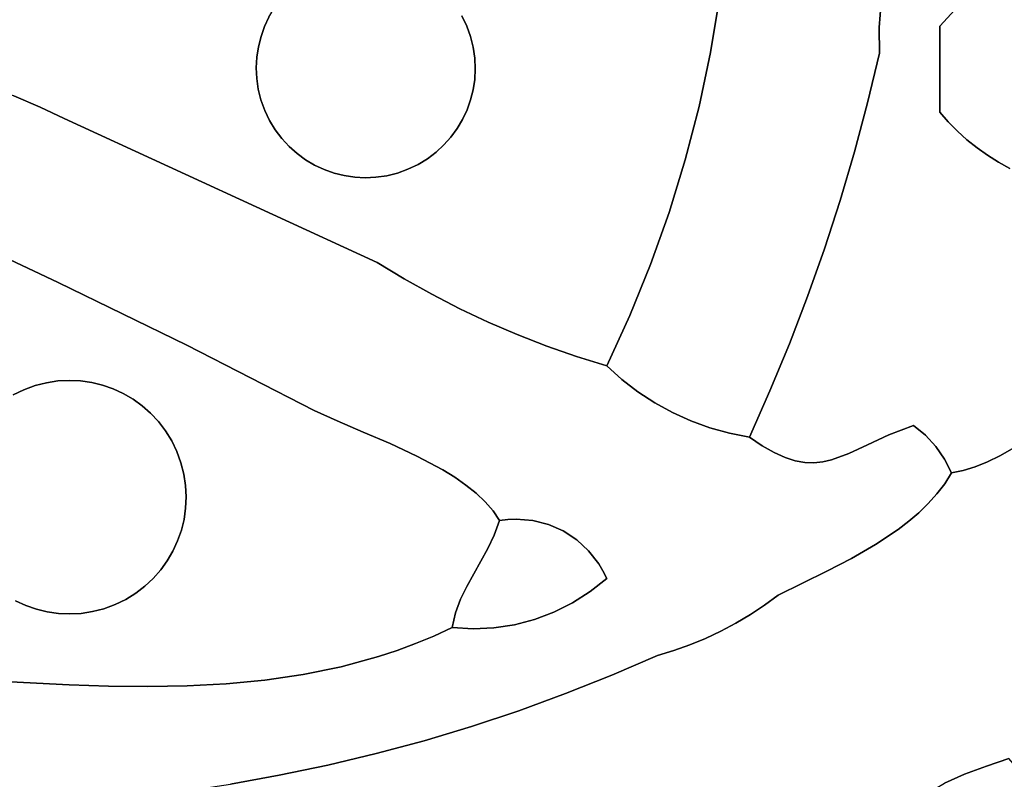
# Model space of a CAD drawing. Header units: inches. Extents: x 36.3 to 71.4, y 17.4 to 61.7.
# Tile 40 of 80: x 54.4 to 57.3, y 36.3 to 38.6. Entities that reach past the tile are written whole.
import ezdxf

# ---------------------------------------------------------------- set-up
doc = ezdxf.new("R2010")
doc.units = ezdxf.units.IN
doc.layers.add('SURFACES_FOR_SKETCHUP', color=7, linetype='Continuous')

msp = doc.modelspace()

# ---------------------------------------------------------------- linework, layer by layer
at = {"layer": 'SURFACES_FOR_SKETCHUP'}
for points, invisible_edges in [([(56.9977, 38.6951), (57.1577, 38.5495), (57.0171, 38.7685)], 3), ([(57.334, 38.7403), (57.0171, 38.7685), (57.1577, 38.5495)], 3), ([(55.3389, 38.7232), (55.1645, 38.5479), (55.5862, 38.7239)], 11), ([(55.7615, 38.5495), (55.5862, 38.7239), (55.1645, 38.5479)], 11), ([(55.1645, 38.5479), (55.3389, 38.7232), (55.1777, 38.576)], 3), ([(55.5862, 38.7239), (55.7615, 38.5495), (55.6143, 38.7107)], 3), ([(57.334, 38.7403), (57.1577, 38.5495), (57.2677, 38.19)], 10), ([(57.7521, 38.5999), (57.334, 38.7403), (57.2677, 38.19)], 11), ([(55.7615, 38.5495), (55.7473, 38.5793), (55.6143, 38.7107)], 10), ([(56.9849, 38.6205), (57.1577, 38.5495), (56.9977, 38.6951)], 3), ([(54.2622, 38.4136), (55.2118, 38.6279), (53.9975, 38.635)], 11), ([(54.3436, 38.3774), (55.2118, 38.6279), (54.2622, 38.4136)], 3), ([(55.2118, 38.6279), (54.3436, 38.3774), (55.1934, 38.6027)], 3), ([(55.7615, 38.5495), (56.5078, 38.6325), (55.7473, 38.5793)], 3), ([(55.7727, 38.5183), (56.5078, 38.6325), (55.7615, 38.5495)], 3), ([(56.5078, 38.6325), (55.7727, 38.5183), (56.481, 38.4718)], 3), ([(56.481, 38.4718), (56.9788, 38.545), (56.5078, 38.6325)], 3), ([(56.9849, 38.6205), (56.5078, 38.6325), (56.9788, 38.545)], 3), ([(54.4248, 38.3432), (55.1934, 38.6027), (54.3436, 38.3774)], 3), ([(55.1934, 38.6027), (54.4248, 38.3432), (55.1777, 38.576)], 3), ([(56.9788, 38.545), (57.1577, 38.5495), (56.9849, 38.6205)], 3), ([(57.2677, 38.19), (57.2987, 38.168), (57.7521, 38.5999)], 10), ([(57.7521, 38.5999), (57.2987, 38.168), (57.7724, 38.5607)], 3), ([(54.5025, 38.3101), (55.1777, 38.576), (54.4248, 38.3432)], 3), ([(55.1777, 38.576), (54.5025, 38.3101), (55.1645, 38.5479)], 3), ([(54.5734, 38.2769), (55.1645, 38.5479), (54.5025, 38.3101)], 3), ([(54.5734, 38.2769), (55.1541, 38.5187), (55.1645, 38.5479)], 9), ([(55.1645, 38.5479), (55.1541, 38.5187), (55.1652, 38.3006)], 10), ([(55.7615, 38.5495), (55.1645, 38.5479), (55.5878, 38.1268)], 11), ([(55.1652, 38.3006), (55.5878, 38.1268), (55.1645, 38.5479)], 11), ([(55.5878, 38.1268), (55.7622, 38.3022), (55.7615, 38.5495)], 11), ([(55.7622, 38.3022), (55.7726, 38.3314), (55.7615, 38.5495)], 10), ([(55.7727, 38.5183), (55.7615, 38.5495), (55.7726, 38.3314)], 10), ([(56.9788, 38.545), (56.481, 38.4718), (56.9794, 38.4691)], 3), ([(56.9794, 38.4691), (57.1577, 38.5495), (56.9788, 38.545)], 3), ([(57.1577, 38.5495), (56.9794, 38.4691), (57.1577, 38.2953)], 3), ([(57.2097, 38.2393), (57.2379, 38.2138), (57.1577, 38.5495)], 10), ([(57.1829, 38.2665), (57.2097, 38.2393), (57.1577, 38.5495)], 10), ([(57.1577, 38.5495), (57.1577, 38.2953), (57.1829, 38.2665)], 8), ([(57.2379, 38.2138), (57.2677, 38.19), (57.1577, 38.5495)], 10), ([(57.7858, 38.3333), (57.7724, 38.5607), (57.2987, 38.168)], 11), ([(54.5734, 38.2769), (55.1465, 38.4886), (55.1541, 38.5187)], 9), ([(55.1541, 38.5187), (55.1465, 38.4886), (55.154, 38.3317)], 10), ([(55.154, 38.3317), (55.1652, 38.3006), (55.1541, 38.5187)], 10), ([(55.7726, 38.3314), (55.7802, 38.3615), (55.7727, 38.5183)], 10), ([(55.7806, 38.4868), (56.481, 38.4718), (55.7727, 38.5183)], 3), ([(55.7802, 38.3615), (55.7849, 38.3923), (55.7727, 38.5183)], 10), ([(55.7727, 38.5183), (55.7849, 38.3923), (55.7806, 38.4868)], 3), ([(54.5734, 38.2769), (55.1418, 38.4577), (55.1465, 38.4886)], 9), ([(55.1465, 38.4886), (55.1418, 38.4577), (55.154, 38.3317)], 10), ([(55.7851, 38.4552), (56.481, 38.4718), (55.7806, 38.4868)], 3), ([(55.7865, 38.4236), (55.7806, 38.4868), (55.7849, 38.3923)], 3), ([(55.7865, 38.4236), (55.7851, 38.4552), (55.7806, 38.4868)], 8), ([(54.5734, 38.2769), (55.1402, 38.4264), (55.1418, 38.4577)], 9), ([(55.1402, 38.4264), (55.1461, 38.3632), (55.1418, 38.4577)], 3), ([(55.154, 38.3317), (55.1418, 38.4577), (55.1461, 38.3632)], 3), ([(56.481, 38.4718), (55.7851, 38.4552), (56.4471, 38.3125)], 3), ([(55.7865, 38.4236), (56.4471, 38.3125), (55.7851, 38.4552)], 3), ([(56.4471, 38.3125), (56.9445, 38.3233), (56.481, 38.4718)], 3), ([(56.9794, 38.4691), (56.481, 38.4718), (56.9445, 38.3233)], 3), ([(56.9445, 38.3233), (57.1577, 38.2953), (56.9794, 38.4691)], 3), ([(55.1416, 38.3949), (55.1402, 38.4264), (54.5734, 38.2769)], 10), ([(55.1402, 38.4264), (55.1416, 38.3949), (55.1461, 38.3632)], 8), ([(55.7849, 38.3923), (56.4471, 38.3125), (55.7865, 38.4236)], 3), ([(55.1461, 38.3632), (55.1416, 38.3949), (54.5734, 38.2769)], 10), ([(55.7802, 38.3615), (56.4471, 38.3125), (55.7849, 38.3923)], 3), ([(54.4248, 38.3432), (54.1727, 37.9717), (54.5025, 38.3101)], 3), ([(55.154, 38.3317), (55.1461, 38.3632), (54.5734, 38.2769)], 10), ([(55.7726, 38.3314), (56.4063, 38.1549), (55.7802, 38.3615)], 3), ([(56.4471, 38.3125), (55.7802, 38.3615), (56.4063, 38.1549)], 3), ([(54.5025, 38.3101), (54.1727, 37.9717), (54.5734, 38.2769)], 3), ([(55.1652, 38.3006), (55.154, 38.3317), (54.5734, 38.2769)], 10), ([(55.7622, 38.3022), (56.4063, 38.1549), (55.7726, 38.3314)], 3), ([(56.4063, 38.1549), (56.8633, 38.0349), (56.4471, 38.3125)], 3), ([(56.9445, 38.3233), (56.4471, 38.3125), (56.9058, 38.1786)], 3), ([(56.9058, 38.1786), (56.4471, 38.3125), (56.8633, 38.0349)], 3), ([(56.9058, 38.1786), (57.1577, 38.2953), (56.9445, 38.3233)], 3), ([(57.2987, 38.168), (57.331, 38.1478), (57.7858, 38.3333)], 10), ([(57.331, 38.1478), (57.3645, 38.1295), (57.7858, 38.3333)], 10), ([(55.1794, 38.2707), (55.1652, 38.3006), (54.5734, 38.2769)], 10), ([(55.1652, 38.3006), (55.1794, 38.2707), (55.3124, 38.1393)], 10), ([(55.3405, 38.1262), (55.1652, 38.3006), (55.3124, 38.1393)], 3), ([(55.1652, 38.3006), (55.3405, 38.1262), (55.5878, 38.1268)], 11), ([(55.7622, 38.3022), (55.5878, 38.1268), (55.749, 38.2741)], 3), ([(55.749, 38.2741), (56.3585, 37.9993), (55.7622, 38.3022)], 3), ([(56.4063, 38.1549), (55.7622, 38.3022), (56.3585, 37.9993)], 3), ([(56.9058, 38.1786), (57.1829, 38.2665), (57.1577, 38.2953)], 9), ([(54.5554, 37.7931), (54.5734, 38.2769), (54.1727, 37.9717)], 3), ([(54.9348, 37.6075), (54.5734, 38.2769), (54.5554, 37.7931)], 3), ([(55.1963, 38.243), (55.1794, 38.2707), (54.5734, 38.2769)], 10), ([(55.2156, 38.2175), (55.1963, 38.243), (54.5734, 38.2769)], 10), ([(55.2156, 38.2175), (54.5734, 38.2769), (55.237, 38.1943)], 3), ([(55.237, 38.1943), (54.5734, 38.2769), (55.2605, 38.1735)], 3), ([(55.4969, 37.852), (55.2605, 38.1735), (54.5734, 38.2769)], 3), ([(54.5734, 38.2769), (54.9348, 37.6075), (55.4969, 37.852)], 3), ([(55.2857, 38.1551), (55.1794, 38.2707), (55.2605, 38.1735)], 3), ([(55.3124, 38.1393), (55.1794, 38.2707), (55.2857, 38.1551)], 3), ([(55.1794, 38.2707), (55.1963, 38.243), (55.2605, 38.1735)], 10), ([(55.5878, 38.1268), (55.6176, 38.1411), (55.749, 38.2741)], 10), ([(55.749, 38.2741), (55.6176, 38.1411), (55.7333, 38.2473)], 3), ([(55.7333, 38.2473), (56.3585, 37.9993), (55.749, 38.2741)], 3), ([(56.9058, 38.1786), (57.2097, 38.2393), (57.1829, 38.2665)], 9), ([(55.237, 38.1943), (55.2605, 38.1735), (55.1963, 38.243)], 10), ([(55.1963, 38.243), (55.2156, 38.2175), (55.237, 38.1943)], 8), ([(55.7333, 38.2473), (55.6176, 38.1411), (55.7149, 38.2221)], 3), ([(55.6176, 38.1411), (55.6454, 38.158), (55.7149, 38.2221)], 10), ([(55.6941, 38.1987), (55.7149, 38.2221), (55.6454, 38.158)], 10), ([(55.6941, 38.1987), (55.825, 37.6756), (55.7149, 38.2221)], 3), ([(55.7149, 38.2221), (56.3039, 37.8459), (55.7333, 38.2473)], 3), ([(55.825, 37.6756), (56.3039, 37.8459), (55.7149, 38.2221)], 11), ([(56.3585, 37.9993), (55.7333, 38.2473), (56.3039, 37.8459)], 3), ([(57.2097, 38.2393), (56.9058, 38.1786), (57.2379, 38.2138)], 3), ([(55.6454, 38.158), (55.6709, 38.1772), (55.6941, 38.1987)], 8), ([(55.6709, 38.1772), (55.7408, 37.7154), (55.6941, 38.1987)], 3), ([(55.825, 37.6756), (55.6941, 38.1987), (55.7408, 37.7154)], 3), ([(56.9058, 38.1786), (56.8633, 38.0349), (57.2379, 38.2138)], 10), ([(57.2677, 38.19), (57.2379, 38.2138), (56.8633, 38.0349)], 10), ([(55.2857, 38.1551), (55.2605, 38.1735), (55.4969, 37.852)], 10), ([(55.6454, 38.158), (55.658, 37.7581), (55.6709, 38.1772)], 3), ([(55.7408, 37.7154), (55.6709, 38.1772), (55.658, 37.7581)], 3), ([(57.2677, 38.19), (56.8633, 38.0349), (57.2987, 38.168)], 3), ([(57.2987, 38.168), (56.8633, 38.0349), (57.331, 38.1478)], 3), ([(55.3124, 38.1393), (55.2857, 38.1551), (55.4969, 37.852)], 10), ([(55.3405, 38.1262), (55.3124, 38.1393), (55.4969, 37.852)], 10), ([(55.5766, 37.8036), (55.658, 37.7581), (55.6176, 38.1411)], 10), ([(55.6176, 38.1411), (55.5878, 38.1268), (55.5766, 37.8036)], 10), ([(55.6454, 38.158), (55.6176, 38.1411), (55.658, 37.7581)], 10), ([(56.3585, 37.9993), (56.8171, 37.8925), (56.4063, 38.1549)], 3), ([(56.8633, 38.0349), (56.4063, 38.1549), (56.8171, 37.8925)], 3), ([(57.331, 38.1478), (56.8171, 37.8925), (57.3645, 38.1295)], 3), ([(56.8171, 37.8925), (57.331, 38.1478), (56.8633, 38.0349)], 3), ([(55.3405, 38.1262), (55.3697, 38.1158), (55.5878, 38.1268)], 10), ([(55.3697, 38.1158), (55.3405, 38.1262), (55.4969, 37.852)], 10), ([(55.5567, 38.1157), (55.5878, 38.1268), (55.3697, 38.1158)], 10), ([(55.3998, 38.1082), (55.3697, 38.1158), (55.4969, 37.852)], 10), ([(55.3697, 38.1158), (55.3998, 38.1082), (55.5567, 38.1157)], 10), ([(55.3998, 38.1082), (55.4306, 38.1035), (55.5567, 38.1157)], 10), ([(55.4306, 38.1035), (55.3998, 38.1082), (55.4969, 37.852)], 10), ([(55.5567, 38.1157), (55.4306, 38.1035), (55.5252, 38.1078)], 3), ([(55.4619, 38.1018), (55.5252, 38.1078), (55.4306, 38.1035)], 3), ([(55.4619, 38.1018), (55.4935, 38.1032), (55.5252, 38.1078)], 8), ([(55.5252, 38.1078), (55.4935, 38.1032), (55.4969, 37.852)], 10), ([(55.4969, 37.852), (55.5766, 37.8036), (55.5567, 38.1157)], 10), ([(55.5567, 38.1157), (55.5252, 38.1078), (55.4969, 37.852)], 10), ([(55.5878, 38.1268), (55.5567, 38.1157), (55.5766, 37.8036)], 10), ([(57.5439, 37.8204), (57.3645, 38.1295), (56.8171, 37.8925)], 11), ([(55.4619, 38.1018), (55.4306, 38.1035), (55.4969, 37.852)], 10), ([(55.4935, 38.1032), (55.4619, 38.1018), (55.4969, 37.852)], 10), ([(56.3039, 37.8459), (56.7673, 37.7512), (56.3585, 37.9993)], 3), ([(56.8171, 37.8925), (56.3585, 37.9993), (56.7673, 37.7512)], 3), ([(54.1727, 37.9717), (54.4222, 37.4608), (54.5554, 37.7931)], 3), ([(56.7673, 37.7512), (57.0804, 37.3709), (56.8171, 37.8925)], 3), ([(57.0804, 37.3709), (57.5442, 37.7926), (56.8171, 37.8925)], 11), ([(57.5442, 37.7926), (57.5439, 37.8204), (56.8171, 37.8925)], 10), ([(55.3109, 37.4152), (55.4969, 37.852), (54.9348, 37.6075)], 3), ([(55.4969, 37.852), (55.3109, 37.4152), (55.5766, 37.8036)], 3), ([(55.9106, 37.6388), (56.3039, 37.8459), (55.825, 37.6756)], 3), ([(56.2426, 37.6949), (56.3039, 37.8459), (55.9106, 37.6388)], 10), ([(56.3039, 37.8459), (56.2426, 37.6949), (56.7138, 37.6113)], 10), ([(56.7673, 37.7512), (56.3039, 37.8459), (56.7138, 37.6113)], 3), ([(54.4539, 37.4763), (54.5554, 37.7931), (54.4222, 37.4608)], 3), ([(54.4871, 37.4884), (54.5554, 37.7931), (54.4539, 37.4763)], 3), ([(54.5206, 37.497), (54.5554, 37.7931), (54.4871, 37.4884)], 3), ([(54.5543, 37.5021), (54.5554, 37.7931), (54.5206, 37.497)], 3), ([(54.588, 37.5038), (54.5554, 37.7931), (54.5543, 37.5021)], 3), ([(54.6214, 37.5022), (54.5554, 37.7931), (54.588, 37.5038)], 3), ([(54.6543, 37.4974), (54.5554, 37.7931), (54.6214, 37.5022)], 3), ([(54.6864, 37.4895), (54.5554, 37.7931), (54.6543, 37.4974)], 3), ([(54.5554, 37.7931), (54.6864, 37.4895), (54.9348, 37.6075)], 3), ([(55.3794, 37.3839), (55.5766, 37.8036), (55.3109, 37.4152)], 3), ([(55.5766, 37.8036), (55.3794, 37.3839), (55.658, 37.7581)], 3), ([(57.5442, 37.7926), (57.0804, 37.3709), (57.5487, 37.7657)], 3), ([(55.4553, 37.3514), (55.658, 37.7581), (55.3794, 37.3839)], 3), ([(55.5349, 37.317), (55.658, 37.7581), (55.4553, 37.3514)], 3), ([(55.658, 37.7581), (55.5349, 37.317), (55.7408, 37.7154)], 3), ([(57.5487, 37.7657), (57.0804, 37.3709), (57.557, 37.7401)], 3), ([(56.7673, 37.7512), (56.7138, 37.6113), (57.0804, 37.3709)], 10), ([(57.557, 37.7401), (57.0804, 37.3709), (57.4758, 37.3795)], 11), ([(55.6145, 37.28), (55.7408, 37.7154), (55.5349, 37.317)], 3), ([(55.7408, 37.7154), (55.6145, 37.28), (55.825, 37.6756)], 3), ([(55.6904, 37.2395), (55.825, 37.6756), (55.6145, 37.28)], 3), ([(55.825, 37.6756), (55.6904, 37.2395), (55.9106, 37.6388)], 3), ([(55.9974, 37.605), (56.2426, 37.6949), (55.9106, 37.6388)], 3), ([(56.0854, 37.5742), (56.2426, 37.6949), (55.9974, 37.605)], 3), ([(56.1745, 37.5465), (56.2426, 37.6949), (56.0854, 37.5742)], 2), ([(56.2426, 37.6949), (56.1745, 37.5465), (56.2193, 37.5065)], 8), ([(56.2193, 37.5065), (56.2669, 37.4702), (56.2426, 37.6949)], 10), ([(56.3169, 37.4377), (56.3691, 37.409), (56.2426, 37.6949)], 10), ([(56.3691, 37.409), (56.6566, 37.4728), (56.2426, 37.6949)], 11), ([(56.3169, 37.4377), (56.2426, 37.6949), (56.2669, 37.4702)], 3), ([(56.7138, 37.6113), (56.2426, 37.6949), (56.6566, 37.4728)], 3), ([(55.7258, 37.2178), (55.9106, 37.6388), (55.6904, 37.2395)], 3), ([(55.9106, 37.6388), (55.7258, 37.2178), (55.9974, 37.605)], 3), ([(56.6566, 37.4728), (56.9449, 37.3139), (56.7138, 37.6113)], 3), ([(57.0073, 37.3427), (56.7138, 37.6113), (56.9449, 37.3139)], 3), ([(57.0804, 37.3709), (56.7138, 37.6113), (57.0073, 37.3427)], 3), ([(54.7176, 37.4786), (54.9348, 37.6075), (54.6864, 37.4895)], 3), ([(54.7477, 37.4648), (54.9348, 37.6075), (54.7176, 37.4786)], 3), ([(54.7763, 37.4481), (54.9348, 37.6075), (54.7477, 37.4648)], 3), ([(54.8033, 37.4287), (54.9348, 37.6075), (54.7763, 37.4481)], 3), ([(54.8284, 37.4067), (54.9348, 37.6075), (54.8033, 37.4287)], 3), ([(54.8515, 37.3821), (54.9348, 37.6075), (54.8284, 37.4067)], 3), ([(54.8515, 37.3821), (54.8722, 37.355), (54.9348, 37.6075)], 10), ([(54.8722, 37.355), (54.8904, 37.3256), (54.9348, 37.6075)], 10), ([(54.9348, 37.6075), (54.8904, 37.3256), (55.3109, 37.4152)], 3), ([(55.7588, 37.1949), (55.9974, 37.605), (55.7258, 37.2178)], 3), ([(55.7891, 37.1707), (55.9974, 37.605), (55.7588, 37.1949)], 3), ([(55.9974, 37.605), (55.7891, 37.1707), (56.0854, 37.5742)], 3), ([(55.9561, 37.0903), (56.0854, 37.5742), (55.7891, 37.1707)], 11), ([(56.0025, 37.0784), (56.0854, 37.5742), (55.9561, 37.0903)], 3), ([(56.0854, 37.5742), (56.0025, 37.0784), (56.2193, 37.5065)], 11), ([(56.2193, 37.5065), (56.1745, 37.5465), (56.0854, 37.5742)], 8), ([(54.6543, 37.4974), (54.6214, 37.5022), (54.4871, 37.4884)], 10), ([(54.4871, 37.4884), (54.6214, 37.5022), (54.5206, 37.497)], 3), ([(54.6864, 37.4895), (54.6543, 37.4974), (54.4871, 37.4884)], 10), ([(54.588, 37.5038), (54.5206, 37.497), (54.6214, 37.5022)], 3), ([(54.588, 37.5038), (54.5543, 37.5021), (54.5206, 37.497)], 8), ([(56.2193, 37.5065), (56.0025, 37.0784), (56.2669, 37.4702)], 3), ([(54.2692, 37.2881), (54.4539, 37.4763), (54.283, 37.3182)], 3), ([(54.4539, 37.4763), (54.2692, 37.2881), (54.2715, 37.0244)], 11), ([(54.2715, 37.0244), (54.4596, 36.8396), (54.4539, 37.4763)], 11), ([(54.4539, 37.4763), (54.4222, 37.4608), (54.283, 37.3182)], 10), ([(54.7176, 37.4786), (54.6864, 37.4895), (54.4539, 37.4763)], 10), ([(54.4871, 37.4884), (54.4539, 37.4763), (54.6864, 37.4895)], 10), ([(54.7176, 37.4786), (54.4539, 37.4763), (54.9081, 37.0301)], 11), ([(54.4596, 36.8396), (54.9081, 37.0301), (54.4539, 37.4763)], 11), ([(54.7176, 37.4786), (54.9058, 37.2938), (54.7477, 37.4648)], 3), ([(54.9058, 37.2938), (54.7176, 37.4786), (54.9081, 37.0301)], 11), ([(56.0461, 37.0593), (56.2669, 37.4702), (56.0025, 37.0784)], 3), ([(56.3169, 37.4377), (56.2669, 37.4702), (56.0461, 37.0593)], 10), ([(56.4234, 37.3844), (56.6566, 37.4728), (56.3691, 37.409)], 3), ([(56.4234, 37.3844), (56.4794, 37.3639), (56.6566, 37.4728)], 10), ([(56.537, 37.3477), (56.6566, 37.4728), (56.4794, 37.3639)], 3), ([(56.537, 37.3477), (56.5958, 37.3358), (56.6566, 37.4728)], 8), ([(56.5958, 37.3358), (56.6339, 37.3102), (56.6566, 37.4728)], 2), ([(56.6339, 37.3102), (56.6688, 37.2905), (56.6566, 37.4728)], 10), ([(56.8379, 37.2693), (56.6566, 37.4728), (56.8123, 37.2636)], 3), ([(56.7593, 37.2618), (56.7862, 37.2609), (56.6566, 37.4728)], 10), ([(56.731, 37.2668), (56.7593, 37.2618), (56.6566, 37.4728)], 10), ([(56.6688, 37.2905), (56.701, 37.2762), (56.6566, 37.4728)], 10), ([(56.8896, 37.2882), (56.6566, 37.4728), (56.8379, 37.2693)], 3), ([(56.8123, 37.2636), (56.6566, 37.4728), (56.7862, 37.2609)], 3), ([(56.9449, 37.3139), (56.6566, 37.4728), (56.8896, 37.2882)], 3), ([(56.731, 37.2668), (56.6566, 37.4728), (56.701, 37.2762)], 3), ([(54.9058, 37.2938), (54.8904, 37.3256), (54.7477, 37.4648)], 10), ([(54.7477, 37.4648), (54.8904, 37.3256), (54.7763, 37.4481)], 3), ([(54.7763, 37.4481), (54.8904, 37.3256), (54.8033, 37.4287)], 3), ([(56.0461, 37.0593), (56.086, 37.0333), (56.3169, 37.4377)], 10), ([(56.3691, 37.409), (56.3169, 37.4377), (56.086, 37.0333)], 10), ([(54.8284, 37.4067), (54.8033, 37.4287), (54.8722, 37.355)], 10), ([(54.8904, 37.3256), (54.8722, 37.355), (54.8033, 37.4287)], 10), ([(54.9058, 37.2938), (55.3109, 37.4152), (54.8904, 37.3256)], 3), ([(54.9179, 37.2607), (55.3109, 37.4152), (54.9058, 37.2938)], 3), ([(54.9179, 37.2607), (54.9265, 37.2272), (55.3109, 37.4152)], 10), ([(54.9265, 37.2272), (54.9316, 37.1935), (55.3109, 37.4152)], 10), ([(54.9316, 37.1935), (54.9333, 37.1598), (55.3109, 37.4152)], 10), ([(55.3109, 37.4152), (54.9333, 37.1598), (55.3794, 37.3839)], 3), ([(56.3691, 37.409), (56.086, 37.0333), (56.1213, 37.0009)], 9), ([(56.3691, 37.409), (56.1213, 37.0009), (56.4234, 37.3844)], 3), ([(54.8722, 37.355), (54.8515, 37.3821), (54.8284, 37.4067)], 8), ([(54.9317, 37.1264), (54.9269, 37.0935), (55.3794, 37.3839)], 10), ([(55.3794, 37.3839), (54.9269, 37.0935), (55.4553, 37.3514)], 3), ([(54.9317, 37.1264), (55.3794, 37.3839), (54.9333, 37.1598)], 3), ([(56.1511, 36.9627), (56.4234, 37.3844), (56.1213, 37.0009)], 3), ([(56.4234, 37.3844), (56.1511, 36.9627), (56.4794, 37.3639)], 3), ([(57.4758, 37.3795), (57.0804, 37.3709), (57.4422, 37.3515)], 3), ([(55.3905, 36.6586), (55.4553, 37.3514), (54.9269, 37.0935)], 11), ([(55.5012, 36.6888), (55.4553, 37.3514), (55.3905, 36.6586)], 3), ([(55.4553, 37.3514), (55.5012, 36.6888), (55.5349, 37.317)], 3), ([(56.1636, 36.9415), (56.4794, 37.3639), (56.1511, 36.9627)], 3), ([(56.4794, 37.3639), (56.1636, 36.9415), (56.537, 37.3477)], 3), ([(57.1155, 37.3418), (57.0804, 37.3709), (57.0073, 37.3427)], 8), ([(57.1155, 37.3418), (57.4422, 37.3515), (57.0804, 37.3709)], 3), ([(57.4422, 37.3515), (57.1155, 37.3418), (57.4074, 37.3257)], 3), ([(56.537, 37.3477), (56.1636, 36.9415), (56.5989, 36.8126)], 11), ([(56.6339, 37.3102), (56.5958, 37.3358), (56.537, 37.3477)], 8), ([(56.537, 37.3477), (56.6407, 36.8403), (56.6339, 37.3102)], 11), ([(56.6407, 36.8403), (56.537, 37.3477), (56.5989, 36.8126)], 3), ([(56.9449, 37.3139), (57.124, 37.1402), (57.0073, 37.3427)], 3), ([(57.1155, 37.3418), (57.0073, 37.3427), (57.1462, 37.3084)], 3), ([(57.124, 37.1402), (57.1495, 37.1686), (57.0073, 37.3427)], 10), ([(57.1462, 37.3084), (57.0073, 37.3427), (57.1495, 37.1686)], 11), ([(57.4074, 37.3257), (57.1155, 37.3418), (57.3716, 37.3022)], 3), ([(57.1462, 37.3084), (57.3353, 37.2814), (57.1155, 37.3418)], 3), ([(57.3716, 37.3022), (57.1155, 37.3418), (57.3353, 37.2814)], 3), ([(54.9081, 37.0301), (54.919, 37.0613), (54.9058, 37.2938)], 10), ([(54.9179, 37.2607), (54.9058, 37.2938), (54.919, 37.0613)], 10), ([(55.556, 36.7068), (55.5349, 37.317), (55.5012, 36.6888)], 3), ([(55.5349, 37.317), (55.556, 36.7068), (55.6145, 37.28)], 3), ([(56.6688, 37.2905), (56.6339, 37.3102), (56.6812, 36.8699)], 10), ([(56.6812, 36.8699), (56.6339, 37.3102), (56.6407, 36.8403)], 3), ([(56.8896, 37.2882), (57.0667, 37.0879), (56.9449, 37.3139)], 3), ([(57.0963, 37.1133), (57.124, 37.1402), (56.9449, 37.3139)], 10), ([(57.0963, 37.1133), (56.9449, 37.3139), (57.0667, 37.0879)], 3), ([(57.1462, 37.3084), (57.1495, 37.1686), (57.1721, 37.2711)], 3), ([(57.3353, 37.2814), (57.1462, 37.3084), (57.2988, 37.2635)], 3), ([(57.2988, 37.2635), (57.1462, 37.3084), (57.2627, 37.2489)], 3), ([(57.1721, 37.2711), (57.2627, 37.2489), (57.1462, 37.3084)], 3), ([(57.3716, 37.3022), (57.3353, 37.2814), (57.8248, 36.7389)], 10), ([(55.6145, 37.28), (55.556, 36.7068), (55.7431, 36.8577)], 11), ([(55.6145, 37.28), (55.7614, 36.8957), (55.6904, 37.2395)], 3), ([(55.7614, 36.8957), (55.6145, 37.28), (55.7431, 36.8577)], 3), ([(56.701, 37.2762), (56.6688, 37.2905), (56.6812, 36.8699)], 10), ([(56.701, 37.2762), (56.6812, 36.8699), (56.731, 37.2668)], 3), ([(56.8246, 36.9402), (56.731, 37.2668), (56.6812, 36.8699)], 3), ([(56.731, 37.2668), (56.8246, 36.9402), (56.7593, 37.2618)], 3), ([(56.7593, 37.2618), (56.8246, 36.9402), (56.7862, 37.2609)], 3), ([(56.7862, 37.2609), (56.8974, 36.9781), (56.8123, 37.2636)], 3), ([(56.8123, 37.2636), (56.8974, 36.9781), (56.8379, 37.2693)], 3), ([(56.8379, 37.2693), (56.9683, 37.0189), (56.8896, 37.2882)], 3), ([(56.9683, 37.0189), (56.8379, 37.2693), (56.8974, 36.9781)], 3), ([(57.0667, 37.0879), (56.8896, 37.2882), (57.0353, 37.0637)], 3), ([(57.0353, 37.0637), (56.8896, 37.2882), (56.9683, 37.0189)], 3), ([(57.1725, 37.1987), (57.1721, 37.2711), (57.1495, 37.1686)], 3), ([(57.2627, 37.2489), (57.1495, 37.1686), (57.2988, 37.2635)], 3), ([(57.2988, 37.2635), (57.1495, 37.1686), (57.5439, 36.5142)], 11), ([(57.1725, 37.1987), (57.1928, 37.2305), (57.1721, 37.2711)], 8), ([(57.2272, 37.2378), (57.2627, 37.2489), (57.1721, 37.2711)], 10), ([(57.1721, 37.2711), (57.1928, 37.2305), (57.2272, 37.2378)], 8), ([(57.3353, 37.2814), (57.2988, 37.2635), (57.8248, 36.7389)], 10), ([(57.5439, 36.5142), (57.8248, 36.7389), (57.2988, 37.2635)], 10), ([(54.9269, 37.0935), (54.9317, 37.1264), (54.9179, 37.2607)], 10), ([(54.9179, 37.2607), (54.9317, 37.1264), (54.9265, 37.2272)], 3), ([(54.919, 37.0613), (54.9269, 37.0935), (54.9179, 37.2607)], 10), ([(55.7819, 36.9327), (55.6904, 37.2395), (55.7614, 36.8957)], 3), ([(55.6904, 37.2395), (55.7819, 36.9327), (55.7258, 37.2178)], 3), ([(56.8974, 36.9781), (56.7862, 37.2609), (56.8246, 36.9402)], 3), ([(57.1495, 37.1686), (57.2627, 37.2489), (57.1725, 37.1987)], 3), ([(57.2272, 37.2378), (57.1725, 37.1987), (57.2627, 37.2489)], 3), ([(57.2272, 37.2378), (57.1928, 37.2305), (57.1725, 37.1987)], 8), ([(54.9333, 37.1598), (54.9265, 37.2272), (54.9317, 37.1264)], 3), ([(54.9333, 37.1598), (54.9316, 37.1935), (54.9265, 37.2272)], 8), ([(55.7258, 37.2178), (55.7819, 36.9327), (55.7588, 37.1949)], 3), ([(55.7588, 37.1949), (55.8238, 37.0073), (55.7891, 37.1707)], 3), ([(55.8238, 37.0073), (55.7588, 37.1949), (55.7819, 36.9327)], 3), ([(55.8161, 37.1453), (55.9561, 37.0903), (55.7891, 37.1707)], 3), ([(55.8161, 37.1453), (55.7891, 37.1707), (55.8238, 37.0073)], 10), ([(55.8394, 37.1184), (55.9078, 37.0943), (55.8161, 37.1453)], 3), ([(55.9561, 37.0903), (55.8161, 37.1453), (55.9078, 37.0943)], 3), ([(55.8238, 37.0073), (55.8427, 37.0471), (55.8161, 37.1453)], 10), ([(55.8394, 37.1184), (55.8161, 37.1453), (55.8427, 37.0471)], 10), ([(57.124, 37.1402), (57.5439, 36.5142), (57.1495, 37.1686)], 3), ([(55.8394, 37.1184), (55.8585, 37.09), (55.8832, 37.0932)], 8), ([(55.8394, 37.1184), (55.8832, 37.0932), (55.9078, 37.0943)], 9), ([(55.8585, 37.09), (55.8394, 37.1184), (55.8427, 37.0471)], 2), ([(57.124, 37.1402), (57.0963, 37.1133), (57.5439, 36.5142)], 10), ([(54.9269, 37.0935), (54.919, 37.0613), (55.3905, 36.6586)], 10), ([(56.0025, 37.0784), (55.9561, 37.0903), (55.8238, 37.0073)], 10), ([(55.8427, 37.0471), (55.8238, 37.0073), (55.9561, 37.0903)], 10), ([(55.9561, 37.0903), (55.9078, 37.0943), (55.8427, 37.0471)], 10), ([(55.8832, 37.0932), (55.8427, 37.0471), (55.9078, 37.0943)], 3), ([(55.8832, 37.0932), (55.8585, 37.09), (55.8427, 37.0471)], 8), ([(57.0667, 37.0879), (57.0353, 37.0637), (57.5439, 36.5142)], 10), ([(57.0963, 37.1133), (57.0667, 37.0879), (57.5439, 36.5142)], 10), ([(54.919, 37.0613), (54.9081, 37.0301), (55.2784, 36.6357)], 10), ([(55.2784, 36.6357), (55.3905, 36.6586), (54.919, 37.0613)], 10), ([(55.8238, 37.0073), (56.019, 36.8194), (56.0025, 37.0784)], 11), ([(56.0461, 37.0593), (56.0025, 37.0784), (56.019, 36.8194)], 10), ([(56.019, 36.8194), (56.0739, 36.8469), (56.0461, 37.0593)], 10), ([(56.086, 37.0333), (56.0461, 37.0593), (56.0739, 36.8469)], 10), ([(57.0353, 37.0637), (56.9683, 37.0189), (57.3613, 36.3877)], 10), ([(57.3613, 36.3877), (57.5439, 36.5142), (57.0353, 37.0637)], 11), ([(54.7233, 36.842), (54.9081, 37.0301), (54.4596, 36.8396)], 11), ([(54.9081, 37.0301), (54.7233, 36.842), (54.8943, 37.0001)], 3), ([(54.9081, 37.0301), (54.8943, 37.0001), (55.1652, 36.6192)], 10), ([(55.1652, 36.6192), (55.2784, 36.6357), (54.9081, 37.0301)], 10), ([(56.086, 37.0333), (56.0739, 36.8469), (56.1213, 37.0009)], 3), ([(54.4596, 36.8396), (54.2715, 37.0244), (54.4296, 36.8535)], 3), ([(54.7233, 36.842), (54.7551, 36.8574), (54.8943, 37.0001)], 10), ([(54.8943, 37.0001), (54.7551, 36.8574), (54.8776, 36.9715)], 3), ([(54.8943, 37.0001), (54.8776, 36.9715), (55.1652, 36.6192)], 10), ([(55.8238, 37.0073), (55.7819, 36.9327), (55.9617, 36.7979)], 10), ([(56.019, 36.8194), (55.8238, 37.0073), (55.9617, 36.7979)], 3), ([(56.1259, 36.8802), (56.1213, 37.0009), (56.0739, 36.8469)], 3), ([(56.1213, 37.0009), (56.1259, 36.8802), (56.1511, 36.9627)], 3), ([(56.9683, 37.0189), (56.8974, 36.9781), (57.2312, 36.3417)], 10), ([(57.2954, 36.3655), (57.3613, 36.3877), (56.9683, 37.0189)], 10), ([(57.2312, 36.3417), (57.2954, 36.3655), (56.9683, 37.0189)], 10), ([(54.8776, 36.9715), (54.7551, 36.8574), (54.8582, 36.9445)], 3), ([(54.8776, 36.9715), (54.8582, 36.9445), (55.051, 36.6084)], 10), ([(55.051, 36.6084), (55.1652, 36.6192), (54.8776, 36.9715)], 10), ([(56.8974, 36.9781), (56.8246, 36.9402), (57.1717, 36.3146)], 10), ([(57.1717, 36.3146), (57.2312, 36.3417), (56.8974, 36.9781)], 10), ([(54.7551, 36.8574), (54.7845, 36.8756), (54.8582, 36.9445)], 10), ([(54.8362, 36.9194), (54.8582, 36.9445), (54.7845, 36.8756)], 10), ([(54.8582, 36.9445), (54.8362, 36.9194), (55.051, 36.6084)], 10), ([(56.1636, 36.9415), (56.1511, 36.9627), (56.1259, 36.8802)], 10), ([(54.7845, 36.8756), (54.8116, 36.8963), (54.8362, 36.9194)], 8), ([(54.8116, 36.8963), (54.9359, 36.6024), (54.8362, 36.9194)], 3), ([(54.9359, 36.6024), (55.051, 36.6084), (54.8362, 36.9194)], 10), ([(55.7614, 36.8957), (55.8418, 36.7732), (55.7819, 36.9327)], 3), ([(55.9617, 36.7979), (55.7819, 36.9327), (55.9025, 36.7824)], 3), ([(55.9025, 36.7824), (55.7819, 36.9327), (55.8418, 36.7732)], 3), ([(56.1259, 36.8802), (56.1745, 36.9191), (56.1636, 36.9415)], 8), ([(56.1745, 36.9191), (56.1259, 36.8802), (56.3249, 36.6917)], 10), ([(56.1745, 36.9191), (56.5989, 36.8126), (56.1636, 36.9415)], 3), ([(56.5558, 36.7871), (56.5989, 36.8126), (56.1745, 36.9191)], 10), ([(56.5116, 36.7636), (56.5558, 36.7871), (56.1745, 36.9191)], 10), ([(56.3729, 36.7063), (56.4201, 36.7232), (56.1745, 36.9191)], 10), ([(56.3249, 36.6917), (56.3729, 36.7063), (56.1745, 36.9191)], 10), ([(56.4664, 36.7423), (56.1745, 36.9191), (56.4201, 36.7232)], 3), ([(56.5116, 36.7636), (56.1745, 36.9191), (56.4664, 36.7423)], 3), ([(56.8246, 36.9402), (56.6812, 36.8699), (57.1201, 36.2822)], 10), ([(57.1447, 36.2992), (57.1717, 36.3146), (56.8246, 36.9402)], 10), ([(57.1447, 36.2992), (56.8246, 36.9402), (57.1201, 36.2822)], 3), ([(54.7845, 36.8756), (54.9359, 36.6024), (54.8116, 36.8963)], 3), ([(55.7614, 36.8957), (55.7431, 36.8577), (55.8418, 36.7732)], 10), ([(54.7551, 36.8574), (54.7233, 36.842), (54.8203, 36.6004)], 10), ([(54.7551, 36.8574), (54.8203, 36.6004), (54.7845, 36.8756)], 3), ([(54.9359, 36.6024), (54.7845, 36.8756), (54.8203, 36.6004)], 3), ([(55.6104, 36.727), (55.7431, 36.8577), (55.556, 36.7068)], 3), ([(55.6644, 36.7493), (55.7431, 36.8577), (55.6104, 36.727)], 3), ([(55.6644, 36.7493), (55.7282, 36.8174), (55.7431, 36.8577)], 9), ([(55.7431, 36.8577), (55.7282, 36.8174), (55.7801, 36.7703)], 10), ([(55.7801, 36.7703), (55.8418, 36.7732), (55.7431, 36.8577)], 10), ([(56.1259, 36.8802), (56.0739, 36.8469), (56.1897, 36.6334)], 10), ([(56.1897, 36.6334), (56.3249, 36.6917), (56.1259, 36.8802)], 10), ([(56.6812, 36.8699), (56.6407, 36.8403), (57.1201, 36.2822)], 10), ([(54.4596, 36.8396), (54.4296, 36.8535), (54.3546, 36.6167)], 10), ([(54.4909, 36.8287), (54.4596, 36.8396), (54.3546, 36.6167)], 10), ([(54.523, 36.8208), (54.4909, 36.8287), (54.3546, 36.6167)], 10), ([(54.4596, 36.8396), (54.4909, 36.8287), (54.7233, 36.842)], 10), ([(54.6902, 36.8299), (54.7233, 36.842), (54.4909, 36.8287)], 10), ([(54.4909, 36.8287), (54.523, 36.8208), (54.6902, 36.8299)], 10), ([(54.523, 36.8208), (54.5559, 36.8161), (54.6902, 36.8299)], 10), ([(54.6902, 36.8299), (54.5559, 36.8161), (54.6567, 36.8213)], 3), ([(54.6902, 36.8299), (54.6567, 36.8213), (54.7041, 36.6016)], 10), ([(54.7233, 36.842), (54.6902, 36.8299), (54.7041, 36.6016)], 10), ([(54.7041, 36.6016), (54.8203, 36.6004), (54.7233, 36.842)], 10), ([(56.0739, 36.8469), (56.019, 36.8194), (56.1897, 36.6334)], 10), ([(56.5989, 36.8126), (57.0981, 36.2635), (56.6407, 36.8403)], 3), ([(57.1201, 36.2822), (56.6407, 36.8403), (57.0981, 36.2635)], 3), ([(54.3546, 36.6167), (54.5877, 36.6053), (54.523, 36.8208)], 10), ([(54.5559, 36.8161), (54.523, 36.8208), (54.5877, 36.6053)], 10), ([(54.5893, 36.8145), (54.6567, 36.8213), (54.5559, 36.8161)], 3), ([(54.5893, 36.8145), (54.5559, 36.8161), (54.5877, 36.6053)], 10), ([(54.5877, 36.6053), (54.7041, 36.6016), (54.623, 36.8162)], 10), ([(54.623, 36.8162), (54.5893, 36.8145), (54.5877, 36.6053)], 10), ([(54.5893, 36.8145), (54.623, 36.8162), (54.6567, 36.8213)], 8), ([(54.6567, 36.8213), (54.623, 36.8162), (54.7041, 36.6016)], 10), ([(55.6644, 36.7493), (55.718, 36.774), (55.7282, 36.8174)], 8), ([(55.718, 36.774), (55.7801, 36.7703), (55.7282, 36.8174)], 2), ([(55.9617, 36.7979), (55.9025, 36.7824), (56.053, 36.5792)], 10), ([(56.019, 36.8194), (55.9617, 36.7979), (56.053, 36.5792)], 10), ([(56.053, 36.5792), (56.1897, 36.6334), (56.019, 36.8194)], 10), ([(56.5558, 36.7871), (57.0793, 36.2429), (56.5989, 36.8126)], 3), ([(57.0981, 36.2635), (56.5989, 36.8126), (57.0793, 36.2429)], 3), ([(55.7801, 36.7703), (55.718, 36.774), (55.6644, 36.7493)], 8), ([(55.7801, 36.7703), (55.6644, 36.7493), (55.7758, 36.4826)], 11), ([(55.7758, 36.4826), (55.915, 36.5289), (55.7801, 36.7703)], 10), ([(55.8418, 36.7732), (55.7801, 36.7703), (55.915, 36.5289)], 10), ([(55.9025, 36.7824), (55.8418, 36.7732), (55.915, 36.5289)], 10), ([(55.915, 36.5289), (56.053, 36.5792), (55.9025, 36.7824)], 10), ([(56.5558, 36.7871), (56.5116, 36.7636), (56.7293, 36.0366)], 10), ([(56.7293, 36.0366), (57.0639, 36.22), (56.5558, 36.7871)], 11), ([(57.0793, 36.2429), (56.5558, 36.7871), (57.0639, 36.22)], 3), ([(55.6644, 36.7493), (55.6104, 36.727), (55.7758, 36.4826)], 10), ([(56.4664, 36.7423), (56.4201, 36.7232), (56.6203, 36.0244)], 10), ([(56.5116, 36.7636), (56.4664, 36.7423), (56.6743, 36.0332)], 10), ([(56.6203, 36.0244), (56.6743, 36.0332), (56.4664, 36.7423)], 10), ([(56.6743, 36.0332), (56.7293, 36.0366), (56.5116, 36.7636)], 10), ([(55.6104, 36.727), (55.556, 36.7068), (55.6354, 36.4404)], 10), ([(55.6354, 36.4404), (55.7758, 36.4826), (55.6104, 36.727)], 10), ([(56.4201, 36.7232), (56.3729, 36.7063), (56.6203, 36.0244)], 10), ([(55.5012, 36.6888), (55.3905, 36.6586), (55.4939, 36.4023)], 10), ([(55.4939, 36.4023), (55.6354, 36.4404), (55.5012, 36.6888)], 10), ([(55.556, 36.7068), (55.5012, 36.6888), (55.6354, 36.4404)], 10), ([(56.1897, 36.6334), (56.5169, 35.9912), (56.3249, 36.6917)], 3), ([(56.3729, 36.7063), (56.3249, 36.6917), (56.5677, 36.0104)], 10), ([(56.5677, 36.0104), (56.3249, 36.6917), (56.5169, 35.9912)], 3), ([(56.5677, 36.0104), (56.6203, 36.0244), (56.3729, 36.7063)], 10), ([(55.3905, 36.6586), (55.2784, 36.6357), (55.3515, 36.3682)], 10), ([(55.3515, 36.3682), (55.4939, 36.4023), (55.3905, 36.6586)], 10), ([(55.2784, 36.6357), (55.1652, 36.6192), (55.2082, 36.3382)], 10), ([(55.2082, 36.3382), (55.3515, 36.3682), (55.2784, 36.6357)], 10), ([(56.053, 36.5792), (56.4683, 35.9671), (56.1897, 36.6334)], 3), ([(56.5169, 35.9912), (56.1897, 36.6334), (56.4683, 35.9671)], 3), ([(54.3347, 36.2449), (54.4814, 36.25), (54.3546, 36.6167)], 10), ([(54.5877, 36.6053), (54.3546, 36.6167), (54.4814, 36.25)], 10), ([(54.4814, 36.25), (54.6279, 36.2594), (54.5877, 36.6053)], 10), ([(54.7041, 36.6016), (54.5877, 36.6053), (54.6279, 36.2594)], 10), ([(54.6279, 36.2594), (54.7738, 36.2728), (54.7041, 36.6016)], 10), ([(54.8203, 36.6004), (54.7041, 36.6016), (54.7738, 36.2728)], 10), ([(54.7738, 36.2728), (54.9193, 36.2905), (54.8203, 36.6004)], 10), ([(54.9359, 36.6024), (54.8203, 36.6004), (54.9193, 36.2905)], 10), ([(54.9193, 36.2905), (55.0641, 36.3123), (54.9359, 36.6024)], 10), ([(55.051, 36.6084), (54.9359, 36.6024), (55.0641, 36.3123)], 10), ([(55.1652, 36.6192), (55.051, 36.6084), (55.2082, 36.3382)], 10), ([(55.0641, 36.3123), (55.2082, 36.3382), (55.051, 36.6084)], 10), ([(55.915, 36.5289), (56.3789, 35.9047), (56.053, 36.5792)], 3), ([(56.4221, 35.9382), (56.053, 36.5792), (56.3789, 35.9047)], 3), ([(56.4683, 35.9671), (56.053, 36.5792), (56.4221, 35.9382)], 3), ([(55.915, 36.5289), (55.7758, 36.4826), (55.9581, 35.7603)], 10), ([(56.0066, 35.7601), (56.3389, 35.8667), (55.915, 36.5289)], 11), ([(55.9581, 35.7603), (56.0066, 35.7601), (55.915, 36.5289)], 10), ([(56.3789, 35.9047), (55.915, 36.5289), (56.3389, 35.8667)], 3), ([(55.6354, 36.4404), (55.8624, 35.7487), (55.7758, 36.4826)], 3), ([(55.91, 35.7565), (55.9581, 35.7603), (55.7758, 36.4826)], 10), ([(55.91, 35.7565), (55.7758, 36.4826), (55.8624, 35.7487)], 3), ([(55.4939, 36.4023), (55.77, 35.7213), (55.6354, 36.4404)], 3), ([(55.8157, 35.7369), (55.6354, 36.4404), (55.77, 35.7213)], 3), ([(55.8624, 35.7487), (55.6354, 36.4404), (55.8157, 35.7369)], 3), ([(55.3515, 36.3682), (55.6829, 35.6785), (55.4939, 36.4023)], 3), ([(55.7257, 35.7018), (55.4939, 36.4023), (55.6829, 35.6785)], 3), ([(55.77, 35.7213), (55.4939, 36.4023), (55.7257, 35.7018)], 3), ([(55.2082, 36.3382), (55.3745, 35.6088), (55.3515, 36.3682)], 3), ([(55.6829, 35.6785), (55.3515, 36.3682), (55.3745, 35.6088)], 11), ([(57.2954, 36.3655), (57.2312, 36.3417), (57.4526, 36.2824)], 10), ([(57.4526, 36.2824), (57.3613, 36.3877), (57.2954, 36.3655)], 8), ([(55.0641, 36.3123), (55.3745, 35.6088), (55.2082, 36.3382)], 3), ([(57.2312, 36.3417), (57.1717, 36.3146), (57.4526, 36.2824)], 10)]:
    msp.add_3dface(points, dxfattribs=dict(at, invisible_edges=invisible_edges))

doc.saveas('drawing.dxf')
